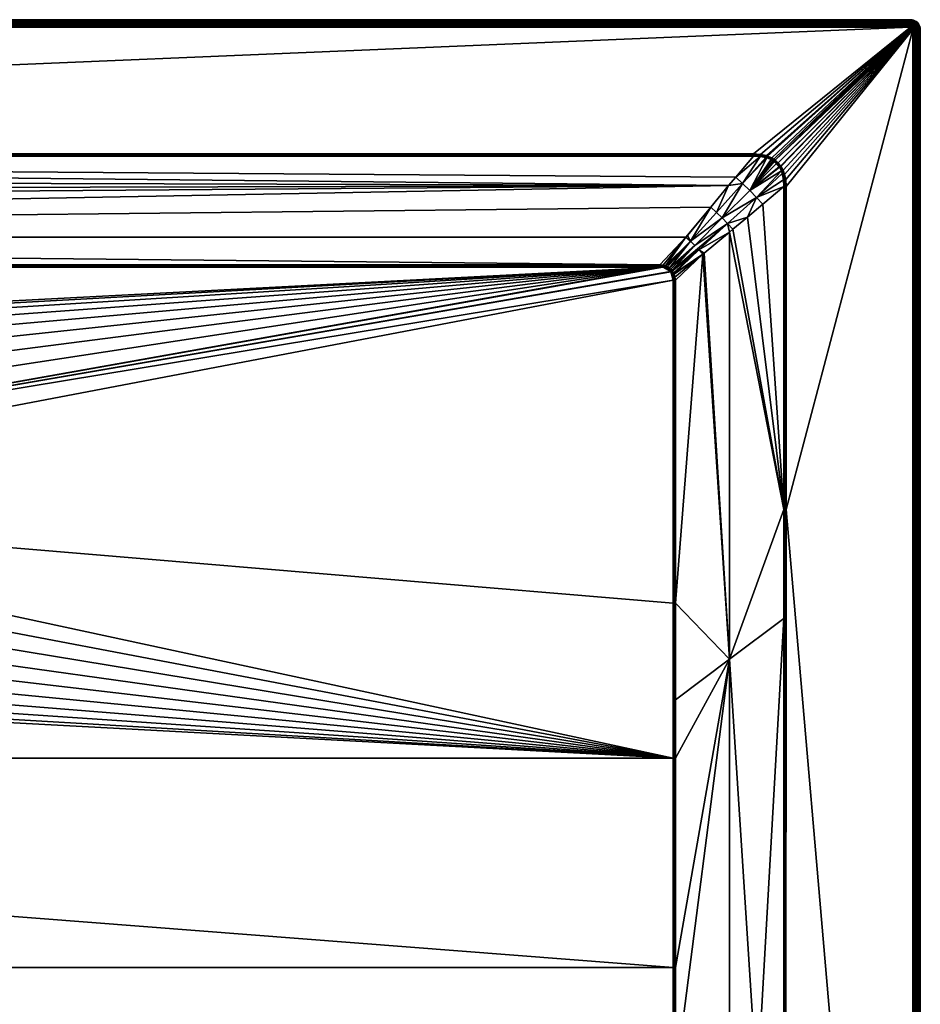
# Model space of a CAD drawing. Header units: centimetres. Extents: x 0 to 1300, y -800 to 0.
# Tile 24 of 24: x 934 to 1300, y -400 to 0. Entities that reach past the tile are written whole.
import ezdxf

# ---------------------------------------------------------------- set-up
doc = ezdxf.new("R2010")
doc.units = ezdxf.units.CM
doc.layers.get('0').update_dxf_attribs({"color": 133})

msp = doc.modelspace()

# ---------------------------------------------------------------- meshes
at = {"color": 254}
mesh = msp.add_polyface(dxfattribs=at)
corners = [(101.79, -101.9, 15), (101.39, -102.39, 15), (102.26, -101.49, 15), (101.02, -103.04, 15), (102.46, -101.35, 15), (100.76, -103.74, 15), (103.11, -100.99, 15), (100.56, -104.68, 15), (103.66, -100.79, 15), (100.49, -105.86, 15), (104.65, -100.57, 15), (105.86, -100.49, 15), (100.49, -237.06, 15), (578.93, -196.98, 15), (4, 0, 27), (1296, 0, 0), (4, 0, 0), (105.86, -99.83, 15.08), (105.86, -99.54, 15.15), (105.86, -100.01, 15.04), (104.54, -99.73, 15.12), (104.59, -100.14, 15.03), (103.44, -100.05, 15.1), (103.55, -100.41, 15.03), (103.3, -100.11, 15.1), (102.96, -100.65, 15.02), (102.81, -100.32, 15.09), (102.07, -100.76, 15.08), (102.27, -101.05, 15.02), (101.84, -100.93, 15.08), (102.05, -101.21, 15.02), (101.36, -101.37, 15.08), (101.55, -101.66, 15.02), (105.86, -100.18, 15.02), (4, -3, 30), (1296, -2.53, 29.96), (4, -2.53, 29.96), (1296, -2.07, 29.85), (4, -2.07, 29.85), (1296, -1.64, 29.67), (4, -1.64, 29.67), (1296, -1.24, 29.43), (4, -1.24, 29.43), (1296, -0.88, 29.12), (4, -0.88, 29.12), (1296, -0.57, 28.76), (4, -0.57, 28.76), (1296, -0.33, 28.36), (4, -0.33, 28.36), (1296, -0.15, 27.93), (4, -0.15, 27.93)]
mesh.append_faces([[corners[k] for k in face] for face in [(0, 1, 2, 0), (2, 3, 4, 2), (4, 5, 6, 4), (6, 5, 7, 6), (6, 7, 8, 6), (8, 7, 9, 8), (8, 9, 10, 8), (10, 9, 11, 10), (11, 9, 12, 11), (11, 12, 13, 11), (14, 15, 16, 14), (17, 18, 19, 17), (19, 18, 20, 19), (19, 20, 21, 19), (21, 20, 22, 21), (21, 22, 23, 21), (23, 22, 24, 23), (23, 24, 25, 23), (24, 26, 25, 24), (25, 26, 27, 25), (25, 27, 28, 25), (28, 27, 29, 28), (28, 29, 30, 28), (30, 29, 31, 30), (32, 0, 2, 32), (32, 2, 30, 32), (30, 2, 4, 30), (30, 4, 28, 30), (28, 4, 6, 28), (28, 6, 25, 28), (25, 6, 8, 25), (25, 8, 23, 25), (23, 8, 10, 23), (23, 10, 21, 23), (21, 10, 11, 21), (21, 11, 19, 21), (19, 11, 33, 19), (34, 35, 36, 34), (36, 37, 38, 36), (38, 39, 40, 38), (40, 41, 42, 40), (42, 43, 44, 42), (44, 45, 46, 44), (46, 47, 48, 46), (48, 49, 50, 48)]], dxfattribs={"vtx3": -1, "color": 254})
mesh = msp.add_polyface(dxfattribs=at)
corners = [(1194.14, -100.49, 15), (703.4, -153, 15), (710.58, -162.7, 15), (1199.51, -105.86, 15), (719.54, -185.01, 15), (721.07, -196.98, 15), (1199.51, -237.06, 15), (1198.51, -102.26, 15), (1198.65, -102.46, 15), (716.01, -173.48, 15), (1195.32, -100.56, 15), (1196.26, -100.76, 15), (1198.1, -101.79, 15), (1196.96, -101.02, 15), (1197.61, -101.39, 15), (1296, 0, 27), (1296, 0, 0), (4, 0, 27), (1296, -3, 30), (67.77, -54.51, 30), (1232.23, -54.51, 30), (1194.14, -99.54, 15.15), (1195.44, -99.72, 15.12), (1204.74, -88.3, 18.9), (1198.79, -102.05, 15.02), (1198.64, -101.37, 15.08), (1198.34, -101.55, 15.02), (1198.57, -101.3, 15.08), (1198.01, -100.82, 15.08), (1197.81, -101.1, 15.02), (1197.27, -100.36, 15.09), (1197.11, -100.69, 15.02), (1196.7, -100.11, 15.1), (1196.37, -100.39, 15.03), (1198.95, -102.27, 15.02), (1195.38, -100.14, 15.03), (1194.14, -100.01, 15.04), (1194.14, -100.18, 15.03), (1196.48, -100.02, 15.1), (1194.14, -99.83, 15.08), (1194.14, -99.97, 15.05)]
mesh.append_faces([[corners[k] for k in face] for face in [(0, 1, 2, 0), (3, 4, 5, 3), (3, 5, 6, 3), (7, 4, 8, 7), (8, 4, 3, 8), (0, 9, 4, 0), (0, 4, 10, 0), (10, 4, 7, 10), (10, 7, 11, 10), (11, 7, 12, 11), (11, 12, 13, 11), (13, 12, 14, 13), (15, 16, 17, 15), (18, 19, 20, 18), (21, 22, 23, 21), (24, 25, 26, 24), (25, 27, 26, 25), (26, 27, 28, 26), (26, 28, 29, 26), (29, 28, 30, 29), (29, 30, 31, 29), (31, 30, 32, 31), (31, 32, 33, 31), (8, 34, 24, 8), (8, 24, 7, 8), (7, 24, 26, 7), (7, 26, 12, 7), (12, 26, 29, 12), (12, 29, 14, 12), (14, 29, 31, 14), (14, 31, 13, 14), (13, 31, 33, 13), (13, 33, 11, 13), (11, 33, 35, 11), (11, 35, 10, 11), (10, 35, 36, 10), (10, 36, 0, 10), (36, 37, 0, 36), (32, 38, 33, 32), (33, 38, 22, 33), (33, 22, 35, 33), (35, 22, 21, 35), (35, 21, 36, 35), (36, 21, 39, 36), (36, 39, 40, 36)]], dxfattribs={"vtx3": -1, "color": 254})
mesh = msp.add_polyface(dxfattribs=at)
corners = [(1297.82, -0.44, 27), (1297.24, -0.2, 0), (1297.24, -0.2, 27), (1296.63, -0.05, 0), (1296.63, -0.05, 27), (1296, 0, 0), (1296, 0, 27), (1296.73, -1.75, 29.67), (1297.26, -1.54, 29.43), (1296.85, -1.37, 29.43), (1296.37, -1.67, 29.67), (1296.43, -1.27, 29.43), (1296, -1.64, 29.67), (1296, -1.24, 29.43), (1297.83, -1.47, 29.12), (1297.42, -1.22, 29.12), (1296.96, -1.03, 29.12), (1296.49, -0.92, 29.12), (1296, -0.88, 29.12), (1298.01, -1.23, 28.76), (1297.56, -0.95, 28.76), (1297.06, -0.74, 28.76), (1296.54, -0.62, 28.76), (1296, -0.57, 28.76), (1297.67, -0.73, 28.36), (1297.13, -0.51, 28.36), (1296.58, -0.37, 28.36), (1296, -0.33, 28.36), (1297.75, -0.57, 27.93), (1297.19, -0.34, 27.93), (1296.6, -0.19, 27.93), (1296, -0.15, 27.93), (1297.8, -0.47, 27.47), (1297.22, -0.23, 27.47), (1296.62, -0.09, 27.47), (1296, -0.04, 27.47)]
mesh.append_faces([[corners[k] for k in face] for face in [(0, 1, 2, 0), (2, 1, 3, 2), (2, 3, 4, 2), (4, 3, 5, 4), (4, 5, 6, 4), (7, 8, 9, 7), (10, 9, 11, 10), (10, 11, 12, 10), (12, 11, 13, 12), (8, 14, 15, 8), (8, 15, 9, 8), (9, 15, 16, 9), (9, 16, 11, 9), (11, 16, 17, 11), (11, 17, 13, 11), (13, 17, 18, 13), (15, 19, 20, 15), (15, 20, 16, 15), (16, 20, 21, 16), (16, 21, 17, 16), (17, 21, 22, 17), (17, 22, 18, 17), (18, 22, 23, 18), (20, 24, 21, 20), (21, 24, 25, 21), (21, 25, 22, 21), (22, 25, 26, 22), (22, 26, 23, 22), (23, 26, 27, 23), (24, 28, 25, 24), (25, 28, 29, 25), (25, 29, 26, 25), (26, 29, 30, 26), (26, 30, 27, 26), (27, 30, 31, 27), (29, 32, 33, 29), (29, 33, 30, 29), (30, 33, 34, 30), (30, 34, 31, 30), (31, 34, 35, 31), (33, 0, 2, 33), (33, 2, 34, 33), (34, 2, 4, 34), (34, 4, 35, 34), (35, 4, 6, 35)]], dxfattribs={"vtx3": -1, "color": 254})
mesh = msp.add_polyface(dxfattribs=at)
corners = [(580.46, -185.01, 15), (583.99, -173.48, 15), (105.86, -100.49, 15), (589.42, -162.7, 15), (596.6, -153, 15), (605.31, -144.65, 15), (615.31, -137.9, 15), (626.3, -132.93, 15), (637.98, -129.89, 15), (650, -128.86, 15), (1194.14, -100.49, 15), (578.93, -196.98, 15), (105.86, -99.54, 15.15), (1194.14, -99.54, 15.15), (95.24, -88.32, 18.89), (80.36, -70.35, 24.88), (85.14, -76.14, 22.95), (1222.09, -67.37, 25.88), (4, -3, 30), (67.77, -54.51, 30), (1296, -3, 30), (581.77, -191.26, 14.4), (582.52, -185.46, 14.4), (582.04, -185.35, 14.66), (584.23, -179.86, 14.4), (585.95, -174.26, 14.4), (585.49, -174.08, 14.66), (588.58, -169.03, 14.4), (590.8, -163.55, 14.66), (585.01, -173.88, 14.85), (590.36, -163.28, 14.85), (589.89, -162.99, 14.96), (581.03, -197.07, 14.4), (580.54, -197.05, 14.66), (581.53, -185.24, 14.85), (584.5, -173.68, 14.96), (580.02, -197.03, 14.85), (581, -185.13, 14.96), (579.48, -197, 14.96), (105.86, -100.18, 15.02), (1194.14, -100.18, 15.03), (105.86, -100.01, 15.04), (1194.14, -99.97, 15.05), (105.86, -99.83, 15.08), (67.77, -54.99, 29.96), (67.77, -55.17, 29.93), (1232.23, -55.17, 29.92), (4, -0.15, 27.93), (1296, -0.04, 27.47), (4, -0.04, 27.47), (1296, 0, 27), (4, 0, 27)]
mesh.append_faces([[corners[k] for k in face] for face in [(0, 1, 2, 0), (2, 1, 3, 2), (2, 3, 4, 2), (4, 5, 2, 4), (2, 5, 6, 2), (2, 6, 7, 2), (7, 8, 2, 7), (2, 8, 9, 2), (2, 9, 10, 2), (2, 11, 0, 2), (12, 13, 14, 12), (15, 16, 17, 15), (18, 19, 20, 18), (21, 22, 23, 21), (24, 25, 26, 24), (25, 27, 26, 25), (26, 27, 28, 26), (22, 24, 23, 22), (23, 24, 26, 23), (23, 26, 29, 23), (29, 26, 30, 29), (29, 30, 31, 29), (32, 21, 33, 32), (33, 21, 23, 33), (33, 23, 34, 33), (34, 23, 29, 34), (34, 29, 35, 34), (35, 29, 31, 35), (35, 31, 3, 35), (36, 33, 34, 36), (36, 34, 37, 36), (37, 34, 35, 37), (37, 35, 1, 37), (1, 35, 3, 1), (38, 36, 37, 38), (38, 37, 0, 38), (0, 37, 1, 0), (11, 38, 0, 11), (2, 10, 39, 2), (39, 40, 41, 39), (41, 42, 43, 41), (43, 13, 12, 43), (44, 45, 46, 44), (47, 48, 49, 47), (49, 50, 51, 49)]], dxfattribs={"vtx3": -1, "color": 254})
mesh = msp.add_polyface(dxfattribs=at)
corners = [(645.78, -150.39, 2.6), (650, -130.97, 14.4), (644.17, -131.46, 14.4), (641.56, -150.75, 2.6), (638.33, -131.96, 14.4), (1222.09, -67.37, 25.88), (67.77, -55.46, 29.85), (74.97, -63.98, 27.01), (80.36, -70.35, 24.88), (95.24, -88.32, 18.89), (1194.14, -99.54, 15.15), (1204.74, -88.3, 18.9), (611.48, -143.01, 14.4), (616.33, -139.73, 14.4), (616.09, -139.31, 14.66), (621.67, -137.32, 14.4), (627, -134.91, 14.4), (626.84, -134.45, 14.66), (632.67, -133.44, 14.4), (638.25, -131.48, 14.66), (650, -130.48, 14.66), (650, -129.96, 14.85), (638.16, -130.96, 14.85), (650, -129.41, 14.96), (626.67, -133.96, 14.85), (638.07, -130.43, 14.96), (650, -128.86, 15), (615.84, -138.85, 14.85), (626.49, -133.45, 14.96), (637.98, -129.89, 15), (615.58, -138.38, 14.96), (626.3, -132.93, 15), (615.31, -137.9, 15), (105.86, -100.18, 15.02), (1194.14, -100.49, 15), (1194.14, -100.18, 15.03), (105.86, -99.83, 15.08), (1194.14, -99.83, 15.08), (4, -3, 30), (1296, -3, 30), (1296, -2.53, 29.96), (4, -2.53, 29.96), (1296, -2.07, 29.85), (4, -2.07, 29.85), (1296, -1.64, 29.67), (4, -1.64, 29.67), (1296, -1.24, 29.43), (4, -1.24, 29.43), (1296, -0.88, 29.12), (4, -0.88, 29.12), (1296, -0.57, 28.76), (4, -0.57, 28.76), (1296, -0.33, 28.36), (4, -0.33, 28.36), (1296, -0.15, 27.93), (4, -0.15, 27.93), (1296, -0.04, 27.47), (4, -0.04, 27.47), (1296, 0, 27)]
mesh.append_faces([[corners[k] for k in face] for face in [(0, 1, 2, 0), (3, 2, 4, 3), (5, 6, 7, 5), (5, 7, 8, 5), (9, 10, 11, 9), (12, 13, 14, 12), (15, 16, 17, 15), (18, 4, 19, 18), (2, 1, 20, 2), (4, 2, 19, 4), (19, 2, 20, 19), (19, 20, 21, 19), (16, 18, 17, 16), (17, 18, 19, 17), (17, 19, 22, 17), (22, 19, 21, 22), (22, 21, 23, 22), (13, 15, 14, 13), (14, 15, 17, 14), (14, 17, 24, 14), (24, 17, 22, 24), (24, 22, 25, 24), (25, 22, 23, 25), (25, 23, 26, 25), (27, 14, 24, 27), (27, 24, 28, 27), (28, 24, 25, 28), (28, 25, 29, 28), (29, 25, 26, 29), (30, 27, 28, 30), (30, 28, 31, 30), (31, 28, 29, 31), (32, 30, 31, 32), (33, 34, 35, 33), (36, 37, 10, 36), (38, 39, 40, 38), (41, 40, 42, 41), (43, 42, 44, 43), (45, 44, 46, 45), (47, 46, 48, 47), (49, 48, 50, 49), (51, 50, 52, 51), (53, 52, 54, 53), (55, 54, 56, 55), (57, 56, 58, 57)]], dxfattribs={"vtx3": -1, "color": 254})
mesh = msp.add_polyface(dxfattribs=at)
corners = [(1243.39, -59.57, 30), (1244.22, -61.09, 30), (1297, -4, 30), (1244.86, -62.87, 30), (1245.29, -64.94, 30), (1235.01, -54.7, 30), (1237.43, -55.23, 30), (1296, -3, 30), (1237.93, -55.39, 30), (1239.69, -56.17, 30), (1240.5, -56.65, 30), (1241.06, -57.05, 30), (1232.23, -54.51, 30), (1296.95, -3.69, 30), (1296.81, -3.41, 30), (1296.99, -3.84, 30), (1242.24, -58.11, 30), (1243.26, -59.37, 30), (1296.31, -3.05, 30), (1296.45, -3.11, 30), (1245.49, -67.77, 30), (1232.23, -55.17, 29.92), (1232.22, -55.46, 29.85), (1234.89, -55.55, 29.88), (1232.23, -54.82, 29.98), (1232.23, -54.99, 29.96), (1234.95, -55.13, 29.97), (1237.2, -55.98, 29.9), (1237.32, -55.6, 29.97), (1237.59, -56.09, 29.9), (1237.8, -55.76, 29.97), (1237.67, -56.12, 29.9), (1239.35, -56.81, 29.91), (1239.52, -56.49, 29.98), (1240.11, -57.24, 29.91), (1240.3, -56.95, 29.98), (1240.64, -57.61, 29.92), (1240.85, -57.34, 29.98)]
mesh.append_faces([[corners[k] for k in face] for face in [(0, 1, 2, 0), (2, 1, 3, 2), (2, 3, 4, 2), (5, 6, 7, 5), (7, 6, 8, 7), (8, 9, 7, 8), (7, 9, 10, 7), (7, 10, 11, 7), (7, 12, 5, 7), (13, 14, 11, 13), (13, 11, 15, 13), (15, 11, 16, 15), (2, 16, 17, 2), (2, 17, 0, 2), (18, 7, 11, 18), (18, 11, 19, 18), (19, 11, 14, 19), (20, 2, 4, 20), (21, 22, 23, 21), (24, 25, 26, 24), (26, 25, 21, 26), (5, 12, 24, 5), (21, 23, 26, 21), (26, 23, 27, 26), (26, 27, 28, 26), (28, 27, 29, 28), (28, 29, 30, 28), (29, 31, 30, 29), (30, 31, 32, 30), (30, 32, 33, 30), (33, 32, 34, 33), (33, 34, 35, 33), (35, 34, 36, 35), (35, 36, 37, 35), (24, 26, 5, 24), (5, 26, 28, 5), (5, 28, 6, 5), (6, 28, 30, 6), (6, 30, 8, 6), (8, 30, 33, 8), (8, 33, 9, 8), (9, 33, 35, 9), (9, 35, 10, 9), (10, 35, 37, 10), (10, 37, 11, 10)]], dxfattribs={"vtx3": -1, "color": 254})
mesh = msp.add_polyface(dxfattribs=at)
corners = [(1296.89, -3.55, 30), (1296.81, -3.41, 30), (1296.95, -3.69, 30), (1296.99, -3.84, 30), (1242.24, -58.11, 30), (1297, -4, 30), (1296.59, -3.19, 30), (1296.71, -3.29, 30), (1300, -4, 27), (1300, -4, 0), (1299.95, -3.37, 0), (1299.95, -3.37, 27), (1297.47, -4, 29.96), (1297.45, -3.77, 29.96), (1297.4, -3.55, 29.96), (1297.31, -3.33, 29.96), (1297.19, -3.14, 29.96), (1297.93, -4, 29.85), (1297.9, -3.7, 29.85), (1297.83, -3.4, 29.85), (1297.72, -3.13, 29.85), (1298.36, -4, 29.67), (1298.33, -3.63, 29.67), (1298.25, -3.27, 29.67), (1298.76, -4, 29.43), (1298.73, -3.57, 29.43), (1298.63, -3.15, 29.43), (1299.12, -4, 29.12), (1299.08, -3.51, 29.12), (1299.43, -4, 28.76), (1299.38, -3.46, 28.76), (1298.97, -3.04, 29.12), (1299.67, -4, 28.36), (1299.63, -3.43, 28.36), (1299.26, -2.94, 28.76), (1299.85, -4, 27.93), (1299.81, -3.4, 27.93), (1299.49, -2.86, 28.36), (1299.96, -4, 27.47), (1299.91, -3.38, 27.47)]
mesh.append_faces([[corners[k] for k in face] for face in [(0, 1, 2, 0), (3, 4, 5, 3), (6, 1, 7, 6), (8, 9, 10, 8), (8, 10, 11, 8), (5, 12, 3, 5), (3, 12, 13, 3), (3, 13, 2, 3), (2, 13, 14, 2), (2, 14, 0, 2), (0, 14, 15, 0), (0, 15, 1, 0), (1, 15, 16, 1), (1, 16, 7, 1), (12, 17, 13, 12), (13, 17, 18, 13), (13, 18, 14, 13), (14, 18, 19, 14), (14, 19, 15, 14), (15, 19, 20, 15), (17, 21, 18, 17), (18, 21, 22, 18), (18, 22, 19, 18), (19, 22, 23, 19), (19, 23, 20, 19), (21, 24, 22, 21), (22, 24, 25, 22), (22, 25, 23, 22), (23, 25, 26, 23), (24, 27, 25, 24), (25, 27, 28, 25), (25, 28, 26, 25), (27, 29, 28, 27), (28, 29, 30, 28), (28, 30, 31, 28), (29, 32, 30, 29), (30, 32, 33, 30), (30, 33, 34, 30), (32, 35, 33, 32), (33, 35, 36, 33), (33, 36, 37, 33), (35, 38, 36, 35), (36, 38, 39, 36), (38, 8, 39, 38), (39, 8, 11, 39)]], dxfattribs={"vtx3": -1, "color": 254})
mesh = msp.add_polyface(dxfattribs=at)
corners = [(1296.16, -3.01, 30), (1296, -3, 30), (1296.31, -3.05, 30), (1296.45, -3.11, 30), (1296.81, -3.41, 30), (1296.59, -3.19, 30), (1296.71, -3.29, 30), (1297.19, -3.14, 29.96), (1297.04, -2.96, 29.96), (1296.86, -2.81, 29.96), (1296.67, -2.69, 29.96), (1296.45, -2.6, 29.96), (1296.23, -2.55, 29.96), (1296, -2.53, 29.96), (1297.31, -3.33, 29.96), (1297.72, -3.13, 29.85), (1297.56, -2.87, 29.85), (1297.36, -2.64, 29.85), (1297.13, -2.44, 29.85), (1296.88, -2.28, 29.85), (1296.59, -2.17, 29.85), (1296.3, -2.1, 29.85), (1296, -2.07, 29.85), (1297.91, -2.61, 29.67), (1297.67, -2.33, 29.67), (1297.39, -2.09, 29.67), (1297.07, -1.9, 29.67), (1296.73, -1.75, 29.67), (1296.37, -1.67, 29.67), (1296, -1.64, 29.67), (1297.95, -2.05, 29.43), (1297.62, -1.76, 29.43), (1297.26, -1.54, 29.43), (1296.85, -1.37, 29.43), (1297.83, -1.47, 29.12)]
mesh.append_faces([[corners[k] for k in face] for face in [(0, 1, 2, 0), (3, 4, 5, 3), (6, 7, 8, 6), (6, 8, 5, 6), (5, 8, 9, 5), (5, 9, 3, 5), (3, 9, 10, 3), (3, 10, 2, 3), (2, 10, 11, 2), (2, 11, 0, 2), (0, 11, 12, 0), (0, 12, 1, 0), (1, 12, 13, 1), (14, 15, 7, 14), (7, 15, 16, 7), (7, 16, 8, 7), (8, 16, 17, 8), (8, 17, 9, 8), (9, 17, 18, 9), (9, 18, 10, 9), (10, 18, 19, 10), (10, 19, 11, 10), (11, 19, 20, 11), (11, 20, 12, 11), (12, 20, 21, 12), (12, 21, 13, 12), (13, 21, 22, 13), (16, 23, 17, 16), (17, 23, 24, 17), (17, 24, 18, 17), (18, 24, 25, 18), (18, 25, 19, 18), (19, 25, 26, 19), (19, 26, 20, 19), (20, 26, 27, 20), (20, 27, 21, 20), (21, 27, 28, 21), (21, 28, 22, 21), (22, 28, 29, 22), (25, 30, 31, 25), (25, 31, 26, 25), (26, 31, 32, 26), (26, 32, 27, 26), (27, 33, 28, 27), (31, 34, 32, 31)]], dxfattribs={"vtx3": -1, "color": 254})
mesh = msp.add_polyface(dxfattribs=at)
corners = [(1299.56, -2.18, 27), (1299.24, -1.65, 0), (1299.24, -1.65, 27), (1298.83, -1.17, 0), (1298.83, -1.17, 27), (1298.35, -0.76, 0), (1298.35, -0.76, 27), (1297.82, -0.44, 0), (1297.82, -0.44, 27), (1297.24, -0.2, 0), (1297.95, -2.05, 29.43), (1298.53, -2.17, 29.12), (1298.21, -1.79, 29.12), (1297.62, -1.76, 29.43), (1297.83, -1.47, 29.12), (1298.77, -1.99, 28.76), (1298.42, -1.58, 28.76), (1298.01, -1.23, 28.76), (1297.42, -1.22, 29.12), (1298.97, -1.84, 28.36), (1298.6, -1.4, 28.36), (1298.16, -1.03, 28.36), (1297.56, -0.95, 28.76), (1297.67, -0.73, 28.36), (1299.43, -2.25, 27.93), (1299.12, -1.74, 27.93), (1298.72, -1.28, 27.93), (1298.27, -0.88, 27.93), (1297.75, -0.57, 27.93), (1299.53, -2.2, 27.47), (1299.21, -1.67, 27.47), (1298.8, -1.2, 27.47), (1298.33, -0.79, 27.47), (1297.8, -0.47, 27.47), (1297.19, -0.34, 27.93), (1297.22, -0.23, 27.47)]
mesh.append_faces([[corners[k] for k in face] for face in [(0, 1, 2, 0), (2, 1, 3, 2), (2, 3, 4, 2), (4, 3, 5, 4), (4, 5, 6, 4), (6, 5, 7, 6), (6, 7, 8, 6), (8, 7, 9, 8), (10, 11, 12, 10), (10, 12, 13, 10), (13, 12, 14, 13), (11, 15, 12, 11), (12, 15, 16, 12), (12, 16, 14, 12), (14, 16, 17, 14), (14, 17, 18, 14), (15, 19, 16, 15), (16, 19, 20, 16), (16, 20, 17, 16), (17, 20, 21, 17), (17, 21, 22, 17), (22, 21, 23, 22), (19, 24, 25, 19), (19, 25, 20, 19), (20, 25, 26, 20), (20, 26, 21, 20), (21, 26, 27, 21), (21, 27, 23, 21), (23, 27, 28, 23), (25, 29, 30, 25), (25, 30, 26, 25), (26, 30, 31, 26), (26, 31, 27, 26), (27, 31, 32, 27), (27, 32, 28, 27), (28, 32, 33, 28), (28, 33, 34, 28), (30, 0, 2, 30), (30, 2, 31, 30), (31, 2, 4, 31), (31, 4, 32, 31), (32, 4, 6, 32), (32, 6, 33, 32), (33, 6, 8, 33), (33, 8, 35, 33)]], dxfattribs={"vtx3": -1, "color": 254})
mesh = msp.add_polyface(dxfattribs=at)
corners = [(1299.95, -3.37, 27), (1299.95, -3.37, 0), (1299.8, -2.76, 0), (1299.8, -2.76, 27), (1299.56, -2.18, 0), (1299.56, -2.18, 27), (1299.24, -1.65, 0), (1297.72, -3.13, 29.85), (1298.25, -3.27, 29.67), (1298.1, -2.93, 29.67), (1297.56, -2.87, 29.85), (1297.91, -2.61, 29.67), (1298.63, -3.15, 29.43), (1298.46, -2.75, 29.43), (1298.24, -2.38, 29.43), (1297.67, -2.33, 29.67), (1297.95, -2.05, 29.43), (1297.39, -2.09, 29.67), (1299.08, -3.51, 29.12), (1298.97, -3.04, 29.12), (1298.78, -2.58, 29.12), (1298.53, -2.17, 29.12), (1299.38, -3.46, 28.76), (1299.26, -2.94, 28.76), (1299.05, -2.44, 28.76), (1298.77, -1.99, 28.76), (1299.63, -3.43, 28.36), (1299.49, -2.86, 28.36), (1299.27, -2.33, 28.36), (1298.97, -1.84, 28.36), (1299.81, -3.4, 27.93), (1299.67, -2.81, 27.93), (1299.43, -2.25, 27.93), (1299.91, -3.38, 27.47), (1299.77, -2.78, 27.47), (1299.53, -2.2, 27.47), (1299.12, -1.74, 27.93), (1299.21, -1.67, 27.47)]
mesh.append_faces([[corners[k] for k in face] for face in [(0, 1, 2, 0), (0, 2, 3, 0), (3, 2, 4, 3), (3, 4, 5, 3), (5, 4, 6, 5), (7, 8, 9, 7), (7, 9, 10, 7), (10, 9, 11, 10), (8, 12, 9, 8), (9, 12, 13, 9), (9, 13, 11, 9), (11, 13, 14, 11), (11, 14, 15, 11), (15, 14, 16, 15), (15, 16, 17, 15), (12, 18, 19, 12), (12, 19, 13, 12), (13, 19, 20, 13), (13, 20, 14, 13), (14, 20, 21, 14), (14, 21, 16, 14), (19, 22, 23, 19), (19, 23, 20, 19), (20, 23, 24, 20), (20, 24, 21, 20), (21, 24, 25, 21), (23, 26, 27, 23), (23, 27, 24, 23), (24, 27, 28, 24), (24, 28, 25, 24), (25, 28, 29, 25), (27, 30, 31, 27), (27, 31, 28, 27), (28, 31, 32, 28), (28, 32, 29, 28), (30, 33, 31, 30), (31, 33, 34, 31), (31, 34, 32, 31), (32, 34, 35, 32), (32, 35, 36, 32), (33, 0, 34, 33), (34, 0, 3, 34), (34, 3, 35, 34), (35, 3, 5, 35), (35, 5, 37, 35)]], dxfattribs={"vtx3": -1, "color": 254})
mesh = msp.add_polyface(dxfattribs=at)
corners = [(1214.86, -76.14, 22.95), (1204.74, -88.3, 18.9), (1205.36, -87.65, 19.12), (1222.51, -86.26, 22.5), (1212.16, -94.81, 19.05), (1222.5, -259.84, 22.5), (1211.69, -95.25, 18.9), (1200.46, -237.06, 15.15), (1244.54, -67.77, 29.85), (1236.02, -74.97, 27.01), (1244.54, -198.97, 29.85), (1229.81, -80.23, 24.94), (1223.86, -85.14, 22.95), (1300, -4, 27), (1300, -796, 0), (1300, -4, 0), (1245.49, -198.97, 30), (1297, -4, 30), (1245.49, -67.77, 30), (1227.81, -66.56, 26.38), (1217.22, -78.3, 22.42), (1219.49, -80.51, 22.24), (1233.44, -72.19, 26.38), (1244.45, -65.06, 29.88), (1243.54, -61.39, 29.91), (1230.66, -69.34, 26.16), (1221.7, -82.78, 22.42), (1210.03, -93.45, 18.49), (1206.55, -89.97, 18.49), (1208.31, -91.69, 18.35), (1199.07, -101.84, 15.08), (1222.09, -67.37, 25.88), (1225, -63.96, 27.01), (1244.87, -65, 29.97), (1245.01, -67.77, 29.96), (1245.29, -64.94, 30), (1245.01, -198.97, 29.96), (1299.43, -4, 28.76), (1299.67, -796, 28.36), (1299.67, -4, 28.36), (1299.85, -796, 27.93), (1299.85, -4, 27.93), (1299.96, -796, 27.47), (1299.96, -4, 27.47), (1300, -796, 27)]
mesh.append_faces([[corners[k] for k in face] for face in [(0, 1, 2, 0), (3, 4, 5, 3), (5, 4, 6, 5), (6, 7, 5, 6), (8, 9, 10, 8), (10, 9, 11, 10), (10, 11, 12, 10), (12, 3, 10, 12), (10, 3, 5, 10), (13, 14, 15, 13), (16, 17, 18, 16), (19, 20, 21, 19), (11, 9, 22, 11), (22, 9, 8, 22), (22, 8, 23, 22), (24, 25, 22, 24), (12, 26, 3, 12), (3, 26, 27, 3), (3, 27, 4, 3), (4, 27, 6, 4), (20, 28, 21, 20), (21, 28, 29, 21), (21, 29, 26, 21), (26, 29, 30, 26), (26, 30, 27, 26), (0, 28, 20, 0), (0, 20, 31, 0), (31, 20, 19, 31), (31, 19, 32, 31), (12, 11, 26, 12), (26, 11, 22, 26), (26, 22, 21, 26), (21, 22, 25, 21), (21, 25, 19, 21), (33, 8, 34, 33), (35, 34, 18, 35), (10, 36, 8, 10), (8, 36, 34, 8), (36, 16, 18, 36), (36, 18, 34, 36), (37, 38, 39, 37), (39, 40, 41, 39), (41, 42, 43, 41), (43, 44, 13, 43)]], dxfattribs={"vtx3": -1, "color": 254})
mesh = msp.add_polyface(dxfattribs=at)
corners = [(1222.5, -259.84, 22.5), (1200.46, -276.34, 15.15), (1200.46, -300, 15.15), (1244.54, -198.97, 29.85), (1244.55, -243.32, 29.85), (1233.75, -434.3, 26.71), (1244.79, -614.38, 29.94), (1244.61, -461.37, 29.89), (1244.6, -428.86, 29.89), (1233.75, -617.16, 28.12), (1222.5, -529.96, 24.65), (1200.33, -562.45, 20.19), (1222.5, -619.98, 26.24), (1222.5, -439.93, 23.42), (1200.36, -532.03, 19.19), (1200.44, -431.26, 16.55), (1300, -796, 27), (1300, -796, 0), (1300, -4, 27), (1245.41, -461.37, 30), (1245, -797, 30), (1296, -797, 30), (1296.81, -796.59, 30), (1296.89, -796.45, 30), (1296.95, -796.31, 30), (1297, -796, 30), (1245.49, -198.97, 30), (1297, -4, 30), (1245, -461.37, 29.97), (1245.01, -198.97, 29.96), (1297.47, -796, 29.96), (1297.47, -4, 29.96), (1297.93, -796, 29.85), (1297.93, -4, 29.85), (1298.36, -796, 29.67), (1298.36, -4, 29.67), (1298.76, -796, 29.43), (1298.76, -4, 29.43), (1299.12, -796, 29.12), (1299.12, -4, 29.12), (1299.43, -796, 28.76), (1299.43, -4, 28.76), (1299.67, -796, 28.36), (1299.67, -4, 28.36), (1299.85, -796, 27.93), (1299.85, -4, 27.93), (1299.96, -796, 27.47), (1299.96, -4, 27.47)]
mesh.append_faces([[corners[k] for k in face] for face in [(0, 1, 2, 0), (3, 0, 4, 3), (4, 0, 5, 4), (6, 7, 5, 6), (5, 7, 8, 5), (5, 8, 4, 5), (5, 9, 6, 5), (10, 11, 12, 10), (13, 14, 10, 13), (12, 9, 10, 12), (10, 9, 5, 10), (10, 5, 13, 10), (13, 5, 0, 13), (13, 0, 15, 13), (16, 17, 18, 16), (19, 20, 21, 19), (19, 22, 23, 19), (19, 24, 25, 19), (19, 25, 26, 19), (26, 25, 27, 26), (6, 20, 28, 6), (3, 4, 29, 3), (29, 4, 8, 29), (29, 8, 28, 29), (28, 8, 7, 28), (28, 7, 6, 28), (20, 19, 28, 20), (28, 19, 26, 28), (28, 26, 29, 28), (27, 25, 30, 27), (27, 30, 31, 27), (31, 30, 32, 31), (31, 32, 33, 31), (33, 32, 34, 33), (33, 34, 35, 33), (35, 34, 36, 35), (35, 36, 37, 35), (37, 36, 38, 37), (37, 38, 39, 37), (39, 38, 40, 39), (39, 40, 41, 39), (41, 40, 42, 41), (43, 42, 44, 43), (45, 44, 46, 45), (47, 46, 16, 47)]], dxfattribs={"vtx3": -1, "color": 254})
mesh = msp.add_polyface(dxfattribs=at)
corners = [(666.65, -152.89, 2.6), (678.33, -137.32, 14.4), (673, -134.91, 14.4), (662.55, -151.82, 2.6), (667.33, -133.44, 14.4), (658.44, -150.75, 2.6), (661.67, -131.96, 14.4), (654.22, -150.39, 2.6), (655.83, -131.46, 14.4), (650, -150.03, 2.6), (650, -130.97, 14.4), (1222.09, -67.37, 25.88), (85.14, -76.14, 22.95), (95.24, -88.32, 18.89), (661.75, -131.48, 14.66), (673.16, -134.45, 14.66), (683.67, -139.73, 14.4), (683.91, -139.31, 14.66), (650, -129.96, 14.85), (650, -130.48, 14.66), (661.84, -130.96, 14.85), (661.93, -130.43, 14.96), (673.51, -133.45, 14.96), (673.7, -132.93, 15), (684.69, -137.9, 15), (650, -129.41, 14.96), (662.02, -129.89, 15), (650, -128.86, 15), (688.52, -143.01, 14.4), (693.68, -145.91, 14.66), (694, -145.5, 14.85), (684.16, -138.85, 14.85), (694.34, -145.08, 14.96), (673.33, -133.96, 14.85), (684.42, -138.38, 14.96), (694.69, -144.65, 15), (105.86, -100.01, 15.04), (1194.14, -100.01, 15.04), (1194.14, -99.97, 15.05), (1232.23, -54.82, 29.98), (67.77, -54.51, 30), (67.77, -54.82, 29.98), (1232.23, -54.99, 29.96), (67.77, -54.99, 29.96), (1232.23, -55.17, 29.92), (67.77, -55.17, 29.93), (67.77, -55.46, 29.85)]
mesh.append_faces([[corners[k] for k in face] for face in [(0, 1, 2, 0), (3, 2, 4, 3), (5, 4, 6, 5), (7, 6, 8, 7), (9, 8, 10, 9), (11, 12, 13, 11), (8, 6, 14, 8), (4, 2, 15, 4), (1, 16, 17, 1), (18, 19, 20, 18), (18, 20, 21, 18), (21, 20, 22, 21), (21, 22, 23, 21), (23, 22, 24, 23), (25, 18, 21, 25), (25, 21, 26, 25), (26, 21, 23, 26), (27, 25, 26, 27), (16, 28, 17, 16), (17, 28, 29, 17), (17, 29, 30, 17), (2, 1, 15, 2), (15, 1, 17, 15), (15, 17, 31, 15), (31, 17, 30, 31), (31, 30, 32, 31), (6, 4, 14, 6), (14, 4, 15, 14), (14, 15, 33, 14), (33, 15, 31, 33), (33, 31, 34, 33), (34, 31, 32, 34), (34, 32, 35, 34), (10, 8, 19, 10), (19, 8, 14, 19), (19, 14, 20, 19), (20, 14, 33, 20), (20, 33, 22, 20), (22, 33, 34, 22), (22, 34, 24, 22), (24, 34, 35, 24), (36, 37, 38, 36), (39, 40, 41, 39), (42, 41, 43, 42), (44, 45, 46, 44)]], dxfattribs={"vtx3": -1, "color": 254})
mesh = msp.add_polyface(dxfattribs=at)
corners = [(1194.14, -100.49, 15), (673.7, -132.93, 15), (684.69, -137.9, 15), (694.69, -144.65, 15), (703.4, -153, 15), (650, -128.86, 15), (662.02, -129.89, 15), (710.58, -162.7, 15), (716.01, -173.48, 15), (1225, -63.96, 27.01), (1232.22, -55.46, 29.85), (67.77, -55.46, 29.85), (1222.09, -67.37, 25.88), (95.24, -88.32, 18.89), (1214.86, -76.14, 22.95), (1204.74, -88.3, 18.9), (711.42, -169.03, 14.4), (714.05, -174.26, 14.4), (714.51, -174.08, 14.66), (715.77, -179.86, 14.4), (717.48, -185.46, 14.4), (717.96, -185.35, 14.66), (718.23, -191.26, 14.4), (718.97, -197.07, 14.4), (719.46, -197.05, 14.66), (718.72, -202.92, 14.4), (718.96, -208.83, 14.66), (719.98, -197.03, 14.85), (719.48, -208.9, 14.85), (718.47, -185.24, 14.85), (720.52, -197, 14.96), (720.01, -208.97, 14.96), (709.2, -163.55, 14.66), (714.99, -173.88, 14.85), (719, -185.13, 14.96), (721.07, -196.98, 15), (720.56, -209.04, 15), (709.64, -163.28, 14.85), (715.5, -173.68, 14.96), (719.54, -185.01, 15), (710.11, -162.99, 14.96), (1194.14, -100.18, 15.03), (1194.14, -100.01, 15.04), (105.86, -100.01, 15.04), (1194.14, -99.97, 15.05), (1194.14, -99.83, 15.08), (105.86, -99.83, 15.08), (1232.23, -54.51, 30), (67.77, -54.51, 30), (1232.23, -54.82, 29.98), (67.77, -54.82, 29.98), (1232.23, -54.99, 29.96), (67.77, -54.99, 29.96), (1232.23, -55.17, 29.92)]
mesh.append_faces([[corners[k] for k in face] for face in [(0, 1, 2, 0), (2, 3, 0, 2), (0, 3, 4, 0), (0, 5, 6, 0), (0, 6, 1, 0), (7, 8, 0, 7), (9, 10, 11, 9), (9, 11, 12, 9), (12, 13, 14, 12), (14, 13, 15, 14), (16, 17, 18, 16), (19, 20, 21, 19), (22, 23, 24, 22), (23, 25, 24, 23), (24, 25, 26, 24), (20, 22, 21, 20), (21, 22, 24, 21), (21, 24, 27, 21), (27, 24, 28, 27), (17, 19, 18, 17), (18, 19, 21, 18), (18, 21, 29, 18), (29, 21, 27, 29), (29, 27, 30, 29), (30, 27, 31, 30), (32, 18, 33, 32), (33, 18, 29, 33), (33, 29, 34, 33), (34, 29, 30, 34), (34, 30, 35, 34), (35, 30, 36, 35), (37, 33, 38, 37), (38, 33, 34, 38), (38, 34, 39, 38), (39, 34, 35, 39), (40, 37, 38, 40), (40, 38, 8, 40), (8, 38, 39, 8), (7, 40, 8, 7), (41, 42, 43, 41), (44, 45, 46, 44), (47, 48, 49, 47), (49, 50, 51, 49), (51, 52, 53, 51), (53, 11, 10, 53)]], dxfattribs={"vtx3": -1, "color": 254})
mesh = msp.add_polyface(dxfattribs=at)
corners = [(1237.59, -56.09, 29.9), (1237.2, -55.98, 29.9), (1227.81, -66.56, 26.38), (1234.89, -55.55, 29.88), (1240.64, -57.61, 29.92), (1240.11, -57.24, 29.91), (1230.66, -69.34, 26.16), (1239.35, -56.81, 29.91), (1237.67, -56.12, 29.9), (1242.79, -59.95, 29.91), (1242.67, -59.77, 29.92), (1241.56, -58.44, 29.92), (1241.74, -58.59, 29.92), (1243.54, -61.39, 29.91), (1233.44, -72.19, 26.38), (1243.88, -62.43, 29.9), (1244.45, -65.06, 29.88), (1244.1, -63.09, 29.89), (1225, -63.96, 27.01), (1232.22, -55.46, 29.85), (1240.85, -57.34, 29.98), (1241.99, -58.35, 29.98), (1242.96, -59.57, 29.98), (1243.09, -59.76, 29.98), (1243.88, -61.24, 29.98), (1244.48, -62.98, 29.97), (1244.87, -65, 29.97), (1244.54, -67.77, 29.85), (1241.06, -57.05, 30), (1242.24, -58.11, 30), (1243.26, -59.37, 30), (1243.39, -59.57, 30), (1244.22, -61.09, 30), (1244.86, -62.87, 30), (1245.29, -64.94, 30), (1245.01, -67.77, 29.96)]
mesh.append_faces([[corners[k] for k in face] for face in [(0, 1, 2, 0), (2, 1, 3, 2), (4, 5, 6, 4), (6, 5, 7, 6), (6, 7, 8, 6), (6, 9, 10, 6), (4, 6, 11, 4), (11, 6, 10, 11), (11, 10, 12, 11), (9, 6, 13, 9), (13, 14, 15, 13), (15, 14, 16, 15), (15, 16, 17, 15), (18, 2, 3, 18), (18, 3, 19, 18), (2, 6, 8, 2), (2, 8, 0, 2), (20, 4, 11, 20), (20, 11, 21, 20), (11, 12, 21, 11), (21, 12, 10, 21), (21, 10, 22, 21), (22, 10, 9, 22), (22, 9, 23, 22), (23, 9, 13, 23), (23, 13, 24, 23), (24, 13, 15, 24), (24, 15, 25, 24), (15, 17, 25, 15), (25, 17, 16, 25), (25, 16, 26, 25), (26, 16, 27, 26), (28, 20, 21, 28), (28, 21, 29, 28), (29, 21, 22, 29), (29, 22, 30, 29), (30, 22, 23, 30), (30, 23, 31, 30), (31, 23, 24, 31), (31, 24, 32, 31), (32, 24, 25, 32), (32, 25, 33, 32), (33, 25, 26, 33), (33, 26, 34, 33), (34, 26, 35, 34)]], dxfattribs={"vtx3": -1, "color": 254})
mesh = msp.add_polyface(dxfattribs=at)
corners = [(1198.65, -102.46, 15), (1199.51, -105.86, 15), (1199.01, -103.11, 15), (1199.43, -104.65, 15), (1199.21, -103.66, 15), (1211.69, -95.25, 18.9), (1200.46, -105.86, 15.15), (1200.46, -237.06, 15.15), (1205.36, -87.65, 19.12), (1204.74, -88.3, 18.9), (1206.55, -89.97, 18.49), (1199.95, -103.44, 15.1), (1199.89, -103.3, 15.1), (1210.03, -93.45, 18.49), (1199.68, -102.81, 15.09), (1200.27, -104.54, 15.12), (1208.31, -91.69, 18.35), (1198.64, -101.37, 15.08), (1199.07, -101.84, 15.08), (1197.27, -100.36, 15.09), (1198.01, -100.82, 15.08), (1198.57, -101.3, 15.08), (1195.44, -99.72, 15.12), (1196.48, -100.02, 15.1), (1196.7, -100.11, 15.1), (1199.24, -102.07, 15.08), (1214.86, -76.14, 22.95), (1199.99, -105.86, 15.04), (1199.51, -237.06, 15), (1199.99, -237.06, 15.04), (1199.86, -104.59, 15.03), (1199.59, -103.55, 15.03), (1199.35, -102.96, 15.02), (1198.95, -102.27, 15.02), (1198.79, -102.05, 15.02)]
mesh.append_faces([[corners[k] for k in face] for face in [(0, 1, 2, 0), (2, 1, 3, 2), (2, 3, 4, 2), (5, 6, 7, 5), (8, 9, 10, 8), (11, 5, 12, 11), (12, 5, 13, 12), (12, 13, 14, 12), (11, 15, 5, 11), (5, 15, 6, 5), (16, 17, 18, 16), (19, 20, 10, 19), (10, 20, 16, 10), (16, 20, 21, 16), (16, 21, 17, 16), (9, 22, 23, 9), (9, 23, 10, 9), (10, 23, 24, 10), (10, 24, 19, 10), (13, 18, 25, 13), (13, 25, 14, 13), (8, 10, 26, 8), (27, 1, 28, 27), (27, 28, 29, 27), (29, 6, 27, 29), (27, 6, 15, 27), (27, 15, 30, 27), (30, 15, 11, 30), (30, 11, 31, 30), (31, 11, 12, 31), (31, 12, 32, 31), (12, 14, 32, 12), (32, 14, 25, 32), (32, 25, 33, 32), (33, 25, 18, 33), (33, 18, 34, 33), (34, 18, 17, 34), (1, 27, 30, 1), (1, 30, 3, 1), (3, 30, 31, 3), (3, 31, 4, 3), (4, 31, 32, 4), (4, 32, 2, 4), (2, 32, 33, 2), (2, 33, 0, 2)]], dxfattribs={"vtx3": -1, "color": 254})
mesh = msp.add_polyface(dxfattribs=at)
corners = [(696.2, -218.56, 2.6), (711.64, -231.08, 14.4), (713.82, -225.65, 14.4), (697.78, -214.63, 2.6), (716.01, -220.21, 14.4), (698.67, -210.49, 2.6), (717.24, -214.49, 14.4), (699.56, -206.35, 2.6), (718.47, -208.77, 14.4), (699.74, -202.11, 2.6), (718.72, -202.92, 14.4), (721.07, -196.98, 15), (720.56, -209.04, 15), (1199.51, -300, 15), (718.02, -220.83, 15), (1199.51, -237.06, 15), (718.96, -208.83, 14.66), (716.48, -220.36, 14.66), (712.08, -231.3, 14.66), (708.57, -236.06, 14.4), (705.5, -241.05, 14.4), (705.9, -241.34, 14.66), (701.63, -245.44, 14.4), (706.31, -241.65, 14.85), (698.47, -250.57, 14.85), (712.54, -231.53, 14.85), (706.75, -241.97, 14.96), (698.84, -250.96, 14.96), (716.97, -220.51, 14.85), (713.03, -231.78, 14.96), (707.19, -242.3, 15), (699.22, -251.36, 15), (719.46, -197.05, 14.66), (719.48, -208.9, 14.85), (717.49, -220.67, 14.96), (713.52, -232.03, 15), (719.98, -197.03, 14.85), (720.01, -208.97, 14.96), (720.52, -197, 14.96), (1199.99, -237.06, 15.04), (1200.46, -237.06, 15.15), (1200.46, -105.86, 15.15)]
mesh.append_faces([[corners[k] for k in face] for face in [(0, 1, 2, 0), (3, 2, 4, 3), (5, 4, 6, 5), (7, 6, 8, 7), (7, 8, 9, 7), (9, 8, 10, 9), (11, 12, 13, 11), (12, 14, 13, 12), (15, 11, 13, 15), (10, 8, 16, 10), (6, 4, 17, 6), (2, 1, 18, 2), (19, 20, 21, 19), (20, 22, 21, 20), (1, 19, 18, 1), (18, 19, 21, 18), (18, 21, 23, 18), (23, 21, 24, 23), (4, 2, 17, 4), (17, 2, 18, 17), (17, 18, 25, 17), (25, 18, 23, 25), (25, 23, 26, 25), (26, 23, 27, 26), (8, 6, 16, 8), (16, 6, 17, 16), (16, 17, 28, 16), (28, 17, 25, 28), (28, 25, 29, 28), (29, 25, 26, 29), (29, 26, 30, 29), (30, 26, 31, 30), (32, 16, 33, 32), (33, 16, 28, 33), (33, 28, 34, 33), (34, 28, 29, 34), (34, 29, 35, 34), (35, 29, 30, 35), (36, 33, 37, 36), (37, 33, 34, 37), (37, 34, 14, 37), (14, 34, 35, 14), (38, 37, 12, 38), (12, 37, 14, 12), (39, 40, 41, 39)]], dxfattribs={"vtx3": -1, "color": 254})
mesh = msp.add_polyface(dxfattribs=at)
corners = [(100.49, -300, 15), (656.03, -270.88, 15), (643.97, -270.88, 15), (632.07, -268.84, 15), (620.7, -264.82, 15), (610.16, -258.94, 15), (600.78, -251.36, 15), (592.81, -242.3, 15), (586.48, -232.03, 15), (579.44, -209.04, 15), (100.49, -237.06, 15), (100.01, -800, 26.86), (4, -800, 0), (1199.99, -800, 26.86), (650, -268.78, 14.4), (644.15, -268.78, 14.4), (644.1, -269.27, 14.66), (638.38, -267.79, 14.4), (632.61, -266.8, 14.4), (632.48, -267.28, 14.66), (627.09, -264.85, 14.4), (621.57, -262.9, 14.4), (621.36, -263.35, 14.66), (616.45, -260.05, 14.4), (621.15, -263.83, 14.85), (610.78, -258.03, 14.85), (632.35, -267.78, 14.85), (620.93, -264.32, 14.96), (610.47, -258.48, 14.96), (655.9, -269.27, 14.66), (644.06, -269.79, 14.85), (632.21, -268.31, 14.96), (655.94, -269.79, 14.85), (644.01, -270.33, 14.96), (655.99, -270.33, 14.96), (100.44, -453.3, 17), (100.46, -431.26, 16.41), (100.01, -431.26, 16.45), (1199.99, -797.35, 29.84), (100.01, -797.35, 29.84), (100.01, -797.82, 29.75), (1199.99, -797.82, 29.75), (100.01, -798.28, 29.58), (1199.99, -798.28, 29.58), (100.01, -798.7, 29.34), (1199.99, -798.7, 29.34), (100.01, -799.07, 29.03), (1199.99, -799.07, 29.03), (100.01, -799.4, 28.67), (1199.99, -799.4, 28.67), (100.01, -799.65, 28.26), (1199.99, -799.65, 28.26), (100.01, -799.84, 27.81), (1199.99, -799.84, 27.81), (100.01, -799.96, 27.34), (1199.99, -799.96, 27.34)]
mesh.append_faces([[corners[k] for k in face] for face in [(0, 1, 2, 0), (2, 3, 0, 2), (0, 3, 4, 0), (0, 4, 5, 0), (5, 6, 0, 5), (0, 6, 7, 0), (0, 7, 8, 0), (0, 9, 10, 0), (11, 12, 13, 11), (14, 15, 16, 14), (17, 18, 19, 17), (20, 21, 22, 20), (21, 23, 22, 21), (18, 20, 19, 18), (19, 20, 22, 19), (19, 22, 24, 19), (24, 22, 25, 24), (15, 17, 16, 15), (16, 17, 19, 16), (16, 19, 26, 16), (26, 19, 24, 26), (26, 24, 27, 26), (27, 24, 28, 27), (29, 16, 30, 29), (30, 16, 26, 30), (30, 26, 31, 30), (31, 26, 27, 31), (31, 27, 4, 31), (4, 27, 5, 4), (32, 30, 33, 32), (33, 30, 31, 33), (33, 31, 3, 33), (3, 31, 4, 3), (34, 33, 2, 34), (2, 33, 3, 2), (35, 36, 37, 35), (38, 39, 40, 38), (41, 40, 42, 41), (43, 42, 44, 43), (45, 44, 46, 45), (47, 46, 48, 47), (49, 48, 50, 49), (51, 50, 52, 51), (53, 52, 54, 53), (55, 54, 11, 55)]], dxfattribs={"vtx3": -1, "color": 254})
mesh = msp.add_polyface(dxfattribs=at)
corners = [(1199.51, -300, 15), (667.93, -268.84, 15), (656.03, -270.88, 15), (699.22, -251.36, 15), (689.84, -258.94, 15), (679.3, -264.82, 15), (718.02, -220.83, 15), (713.52, -232.03, 15), (707.19, -242.3, 15), (1222.5, -259.84, 22.5), (1200.46, -300, 15.15), (1200.45, -385.07, 15.76), (1200.46, -237.06, 15.15), (1200.46, -276.34, 15.15), (1200.15, -706.78, 25.87), (1222.5, -709.99, 28.06), (1222.5, -619.98, 26.24), (1200.33, -562.45, 20.19), (1200.25, -625.57, 22.67), (1200.44, -431.26, 16.55), (1200.42, -450.99, 17.07), (1222.5, -439.93, 23.42), (1200.36, -532.03, 19.19), (1222.5, -529.96, 24.65), (1200.36, -538.3, 19.39), (1200, -706.78, 25.86), (1200, -562.45, 20.13), (1200, -532.03, 19.12), (1199.85, -706.78, 25.85), (1199.77, -646.96, 23.47), (1199.66, -562.45, 20.11), (1199.62, -532.03, 19.1), (1199.99, -431.26, 16.45), (1199.99, -385.07, 15.65), (1199.99, -300, 15.04), (1199.56, -453.3, 17), (1199.54, -431.26, 16.41), (1199.52, -385.07, 15.61), (1199.99, -237.06, 15.04), (1199.51, -237.06, 15)]
mesh.append_faces([[corners[k] for k in face] for face in [(0, 1, 2, 0), (0, 3, 4, 0), (0, 4, 5, 0), (0, 6, 7, 0), (0, 7, 8, 0), (9, 10, 11, 9), (9, 12, 13, 9), (14, 15, 16, 14), (16, 17, 18, 16), (16, 18, 14, 16), (19, 20, 21, 19), (21, 20, 22, 21), (23, 22, 24, 23), (23, 24, 17, 23), (19, 9, 11, 19), (25, 14, 18, 25), (25, 18, 26, 25), (18, 17, 26, 18), (26, 17, 24, 26), (26, 24, 27, 26), (28, 25, 29, 28), (29, 25, 26, 29), (29, 26, 30, 29), (30, 26, 27, 30), (30, 27, 31, 30), (24, 22, 27, 24), (27, 22, 20, 27), (27, 20, 32, 27), (20, 19, 32, 20), (32, 19, 11, 32), (32, 11, 33, 32), (33, 11, 10, 33), (33, 10, 34, 33), (31, 27, 35, 31), (35, 27, 32, 35), (35, 32, 36, 35), (36, 32, 33, 36), (36, 33, 37, 36), (37, 33, 34, 37), (37, 34, 0, 37), (34, 10, 13, 34), (34, 13, 38, 34), (38, 39, 0, 38), (38, 0, 34, 38), (13, 12, 38, 13)]], dxfattribs={"vtx3": -1, "color": 254})
mesh = msp.add_polyface(dxfattribs=at)
corners = [(654.24, -249.79, 2.6), (655.85, -268.78, 14.4), (658.41, -249.07, 2.6), (661.62, -267.79, 14.4), (662.59, -248.36, 2.6), (667.39, -266.8, 14.4), (666.59, -246.94, 2.6), (672.91, -264.85, 14.4), (670.58, -245.53, 2.6), (678.43, -262.9, 14.4), (674.28, -243.47, 2.6), (683.55, -260.05, 14.4), (677.98, -241.4, 2.6), (688.66, -257.19, 14.4), (650, -249.97, 2.6), (650, -268.78, 14.4), (707.19, -242.3, 15), (699.22, -251.36, 15), (1199.51, -300, 15), (654.2, -249.3, 2.34), (662.47, -247.88, 2.34), (654.15, -248.78, 2.15), (645.8, -249.3, 2.34), (693.21, -253.52, 14.4), (688.93, -257.6, 14.66), (678.64, -263.35, 14.66), (667.52, -267.28, 14.66), (667.65, -267.78, 14.85), (678.85, -263.83, 14.85), (667.79, -268.31, 14.96), (697.77, -249.84, 14.4), (698.11, -250.19, 14.66), (689.22, -258.03, 14.85), (679.07, -264.32, 14.96), (667.93, -268.84, 15), (698.47, -250.57, 14.85), (689.53, -258.48, 14.96), (679.3, -264.82, 15), (698.84, -250.96, 14.96), (689.84, -258.94, 15)]
mesh.append_faces([[corners[k] for k in face] for face in [(0, 1, 2, 0), (2, 1, 3, 2), (2, 3, 4, 2), (4, 3, 5, 4), (4, 5, 6, 4), (6, 5, 7, 6), (6, 7, 8, 6), (8, 7, 9, 8), (8, 9, 10, 8), (10, 9, 11, 10), (12, 11, 13, 12), (14, 15, 0, 14), (0, 15, 1, 0), (16, 17, 18, 16), (14, 0, 19, 14), (19, 0, 2, 19), (19, 2, 20, 19), (19, 21, 22, 19), (23, 13, 24, 23), (11, 9, 25, 11), (7, 5, 26, 7), (9, 7, 25, 9), (25, 7, 26, 25), (25, 26, 27, 25), (13, 11, 24, 13), (24, 11, 25, 24), (24, 25, 28, 24), (28, 25, 27, 28), (28, 27, 29, 28), (30, 23, 31, 30), (31, 23, 24, 31), (31, 24, 32, 31), (32, 24, 28, 32), (32, 28, 33, 32), (33, 28, 29, 33), (33, 29, 34, 33), (35, 31, 32, 35), (35, 32, 36, 35), (36, 32, 33, 36), (36, 33, 37, 36), (37, 33, 34, 37), (38, 35, 36, 38), (38, 36, 39, 38), (39, 36, 37, 39), (17, 38, 39, 17)]], dxfattribs={"vtx3": -1, "color": 254})
mesh = msp.add_polyface(dxfattribs=at)
corners = [(679.3, -264.82, 15), (667.93, -268.84, 15), (1199.51, -300, 15), (656.03, -270.88, 15), (100.49, -300, 15), (1199.52, -385.07, 15.61), (100.48, -385.07, 15.61), (1199.54, -431.26, 16.41), (100.46, -431.26, 16.41), (1199.56, -453.3, 17), (100.44, -453.3, 17), (1199.62, -532.03, 19.1), (100.38, -532.03, 19.1), (1199.66, -562.45, 20.11), (100.34, -562.45, 20.11), (1199.77, -646.96, 23.47), (100.23, -646.96, 23.47), (1199.85, -706.78, 25.85), (100.15, -706.78, 25.85), (1200, -796.87, 29.86), (100, -796.87, 29.86), (1199.99, -800, 26.86), (4, -800, 0), (1296, -800, 0), (661.62, -267.79, 14.4), (655.85, -268.78, 14.4), (655.9, -269.27, 14.66), (650, -268.78, 14.4), (644.1, -269.27, 14.66), (667.39, -266.8, 14.4), (667.52, -267.28, 14.66), (655.94, -269.79, 14.85), (644.06, -269.79, 14.85), (667.65, -267.78, 14.85), (655.99, -270.33, 14.96), (644.01, -270.33, 14.96), (667.79, -268.31, 14.96), (643.97, -270.88, 15), (100.01, -797.35, 29.84), (1199.99, -797.35, 29.84), (100.01, -797.82, 29.75), (1199.99, -797.82, 29.75), (100.01, -798.28, 29.58), (1199.99, -798.28, 29.58), (100.01, -798.7, 29.34), (1199.99, -798.7, 29.34), (100.01, -799.07, 29.03), (1199.99, -799.07, 29.03), (100.01, -799.4, 28.67), (1199.99, -799.4, 28.67), (100.01, -799.65, 28.26), (1199.99, -799.65, 28.26), (100.01, -799.84, 27.81), (1199.99, -799.84, 27.81), (100.01, -799.96, 27.34), (1199.99, -799.96, 27.34), (100.01, -800, 26.86)]
mesh.append_faces([[corners[k] for k in face] for face in [(0, 1, 2, 0), (2, 3, 4, 2), (2, 4, 5, 2), (5, 4, 6, 5), (5, 6, 7, 5), (7, 6, 8, 7), (7, 8, 9, 7), (9, 8, 10, 9), (9, 10, 11, 9), (11, 10, 12, 11), (11, 12, 13, 11), (13, 12, 14, 13), (13, 14, 15, 13), (15, 14, 16, 15), (15, 16, 17, 15), (17, 16, 18, 17), (17, 18, 19, 17), (19, 18, 20, 19), (21, 22, 23, 21), (24, 25, 26, 24), (25, 27, 26, 25), (26, 27, 28, 26), (29, 24, 30, 29), (30, 24, 26, 30), (30, 26, 31, 30), (31, 26, 32, 31), (33, 30, 31, 33), (33, 31, 34, 33), (34, 31, 35, 34), (36, 33, 34, 36), (36, 34, 3, 36), (3, 34, 37, 3), (1, 36, 3, 1), (19, 20, 38, 19), (19, 38, 39, 19), (39, 40, 41, 39), (41, 42, 43, 41), (43, 44, 45, 43), (45, 46, 47, 45), (47, 48, 49, 47), (49, 50, 51, 49), (51, 52, 53, 51), (53, 54, 55, 53), (55, 56, 21, 55)]], dxfattribs={"vtx3": -1, "color": 254})

doc.saveas('drawing.dxf')
